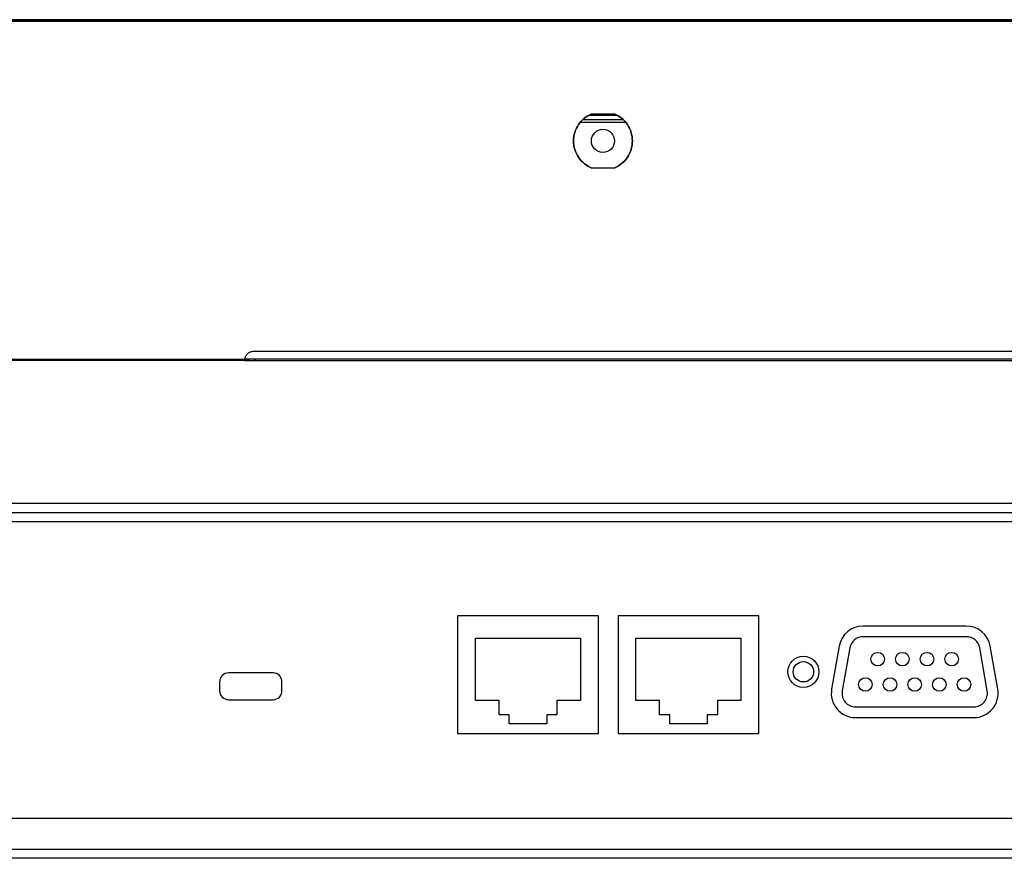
# Model space of a CAD drawing. Header units: millimetres. Extents: x 0 to 1118, y 0 to 864.
# Tile 12 of 69: x 301 to 329, y 193 to 217. Entities that reach past the tile are written whole.
import ezdxf

# ---------------------------------------------------------------- set-up
doc = ezdxf.new("R2010")
doc.units = ezdxf.units.MM

msp = doc.modelspace()

# ---------------------------------------------------------------- linework, layer by layer
at = {"color": 7, "linetype": 'Continuous', "lineweight": 30}
for p, q in [((481.2879, 216.8986), (178.7354, 216.8986)), ((481.2879, 216.8611), (178.7354, 216.8611)), ((477.5366, 216.8486), (182.4866, 216.8486)), ((317.009, 214.2236), (317.7643, 214.2236)), ((317.0716, 214.2611), (317.7016, 214.2611)), ((316.7611, 214.0236), (318.0122, 214.0236)), ((316.8291, 214.0986), (317.9441, 214.0986)), ((317.7016, 212.7361), (317.0716, 212.7361)), ((307.5866, 207.5986), (352.4116, 207.5986)), ((183.6527, 207.3736), (307.3379, 207.3736)), ((307.3366, 207.3386), (183.6527, 207.3386)), ((307.3366, 207.3389), (307.3366, 207.3562)), ((307.3366, 207.3561), (307.3366, 207.3562)), ((307.3366, 207.3386), (307.3366, 207.3389)), ((307.3366, 207.3386), (352.6616, 207.3386)), ((352.6604, 207.3736), (307.3379, 207.3736)), ((179.1016, 203.0736), (480.9066, 203.0736)), ((480.7299, 203.3236), (179.2784, 203.3236)), ((317.2591, 200.1736), (313.3091, 200.1736)), ((313.3091, 200.1736), (313.3091, 196.8736)), ((317.2591, 196.8736), (317.2591, 200.1736)), ((317.8091, 200.1736), (317.8091, 196.8736)), ((321.7591, 200.1736), (317.8091, 200.1736)), ((321.7591, 196.8736), (321.7591, 200.1736)), ((327.5822, 199.8894), (324.6877, 199.8894)), ((313.8091, 199.5486), (316.7591, 199.5486)), ((313.8091, 197.7986), (313.8091, 199.5486)), ((316.7591, 199.5486), (316.7591, 197.7986)), ((318.3091, 199.5486), (321.2591, 199.5486)), ((318.3091, 197.7986), (318.3091, 199.5486)), ((321.2591, 199.5486), (321.2591, 197.7986)), ((327.5822, 199.5894), (324.6877, 199.5894)), ((324.017, 199.3266), (323.8043, 198.1201)), ((324.3125, 199.2745), (324.0998, 198.068)), ((328.1701, 198.068), (327.9574, 199.2745)), ((328.4655, 198.1201), (328.2528, 199.3266)), ((308.1291, 198.5736), (306.8791, 198.5736)), ((306.6291, 198.3236), (306.6291, 198.0736)), ((308.3791, 198.0736), (308.3791, 198.3236)), ((306.8791, 197.8236), (308.1291, 197.8236)), ((314.4716, 197.7986), (313.8091, 197.7986)), ((314.4716, 197.3986), (314.4716, 197.7986)), ((316.0966, 197.7986), (316.0966, 197.3986)), ((316.7591, 197.7986), (316.0966, 197.7986)), ((318.9716, 197.7986), (318.3091, 197.7986)), ((318.9716, 197.3986), (318.9716, 197.7986)), ((320.5966, 197.7986), (320.5966, 197.3986)), ((321.2591, 197.7986), (320.5966, 197.7986)), ((324.475, 197.6209), (327.7949, 197.6209)), ((314.7591, 197.3986), (314.4716, 197.3986)), ((314.7591, 197.1486), (314.7591, 197.3986)), ((315.8091, 197.3986), (315.8091, 197.1486)), ((316.0966, 197.3986), (315.8091, 197.3986)), ((319.2591, 197.3986), (318.9716, 197.3986)), ((319.2591, 197.1486), (319.2591, 197.3986)), ((320.3091, 197.3986), (320.3091, 197.1486)), ((320.5966, 197.3986), (320.3091, 197.3986)), ((324.475, 197.3209), (327.7949, 197.3209)), ((315.8091, 197.1486), (314.7591, 197.1486)), ((320.3091, 197.1486), (319.2591, 197.1486)), ((313.3091, 196.8736), (317.2591, 196.8736)), ((317.8091, 196.8736), (321.7591, 196.8736)), ((206.1884, 194.4986), (386.0041, 194.4986)), ((386.5041, 193.6236), (206.1884, 193.6236)), ((386.5041, 193.3736), (206.0116, 193.3736))]:
    msp.add_line(p, q, dxfattribs=at)
at = {"color": 8, "linetype": 'Continuous', "lineweight": 30}
for p, q in [((307.639, 207.3736), (307.5979, 207.3384)), ((208.6866, 202.8236), (388.7692, 202.8236))]:
    msp.add_line(p, q, dxfattribs=at)
at = {"color": 7, "linetype": 'Continuous', "lineweight": 30}
for centre, radius in [((317.3866, 213.4986), 0.325), ((323.0107, 198.6051), 0.4375), ((325.0967, 198.9607), 0.1905), ((325.7889, 198.9607), 0.1905), ((326.481, 198.9607), 0.1905), ((327.1732, 198.9607), 0.1905), ((323.0107, 198.6051), 0.2858), ((324.7506, 198.2495), 0.1905), ((325.4428, 198.2495), 0.1905), ((326.1349, 198.2495), 0.1905), ((326.8271, 198.2495), 0.1905), ((327.5192, 198.2495), 0.1905)]:
    msp.add_circle(centre, radius, dxfattribs=at)
for centre, radius, start, end in [((307.542, 206.9986), 0.375, 90, 114.9513), ((324.6877, 199.2084), 0.681, 90, 170), ((327.5822, 199.2084), 0.681, 10, 90), ((324.6877, 199.2084), 0.381, 90, 170), ((327.5822, 199.2084), 0.381, 10, 90), ((306.8791, 198.3236), 0.25, 90, 180), ((308.1291, 198.3236), 0.25, 0, 90), ((324.475, 198.0019), 0.681, 170, 270), ((327.7949, 198.0019), 0.681, 270, 10), ((306.8791, 198.0736), 0.25, 180, 270), ((308.1291, 198.0736), 0.25, 270, 0), ((324.475, 198.0019), 0.381, 170, 270), ((327.7949, 198.0019), 0.381, 270, 10)]:
    msp.add_arc(centre, radius, start, end, dxfattribs=at)
for points in [[(317.0716, 212.7361), (316.9994, 212.7734), (316.8548, 212.8482), (316.6912, 213.034), (316.5856, 213.2552), (316.5496, 213.4986), (316.5856, 213.7419), (316.6912, 213.9631), (316.8548, 214.1489), (316.9994, 214.2237), (317.0716, 214.2611)], [(317.0716, 214.2611), (316.9994, 214.2237), (316.8548, 214.1489), (316.6912, 213.9631), (316.5856, 213.7419), (316.5496, 213.4986), (316.5856, 213.2552), (316.6912, 213.034), (316.8548, 212.8482), (316.9994, 212.7734), (317.0716, 212.7361)], [(317.7016, 214.2611), (317.7739, 214.2237), (317.9184, 214.1489), (318.082, 213.9631), (318.1877, 213.7419), (318.2236, 213.4986), (318.1877, 213.2552), (318.082, 213.034), (317.9184, 212.8482), (317.7739, 212.7734), (317.7016, 212.7361)], [(317.7016, 212.7361), (317.7739, 212.7734), (317.9184, 212.8482), (318.082, 213.034), (318.1877, 213.2552), (318.2236, 213.4986), (318.1877, 213.7419), (318.082, 213.9631), (317.9184, 214.1489), (317.7739, 214.2237), (317.7016, 214.2611)], [(307.3379, 207.3736), (307.3442, 207.4037), (307.3569, 207.4641), (307.4155, 207.5377), (307.4946, 207.5887), (307.556, 207.5953), (307.5866, 207.5986)]]:
    msp.add_open_spline(points, degree=3, dxfattribs=at)
for points, knots in [([(307.3366, 207.3389), (307.3366, 207.3399), (307.3367, 207.342), (307.3369, 207.3502), (307.3373, 207.3611), (307.3377, 207.3694), (307.3379, 207.3736)], [0, 0, 0, 0, 0.2503666, 0.5004623, 0.7503268, 1, 1, 1, 1]), ([(307.3379, 207.3736), (307.3377, 207.3715), (307.3373, 207.3673), (307.3369, 207.3619), (307.3367, 207.3578), (307.3366, 207.3567), (307.3366, 207.3562)], [0, 0, 0, 0, 0.2500893, 0.5000134, 0.7499307, 1, 1, 1, 1])]:
    msp.add_open_spline(points, degree=3, knots=knots, dxfattribs=at)

doc.saveas('drawing.dxf')
